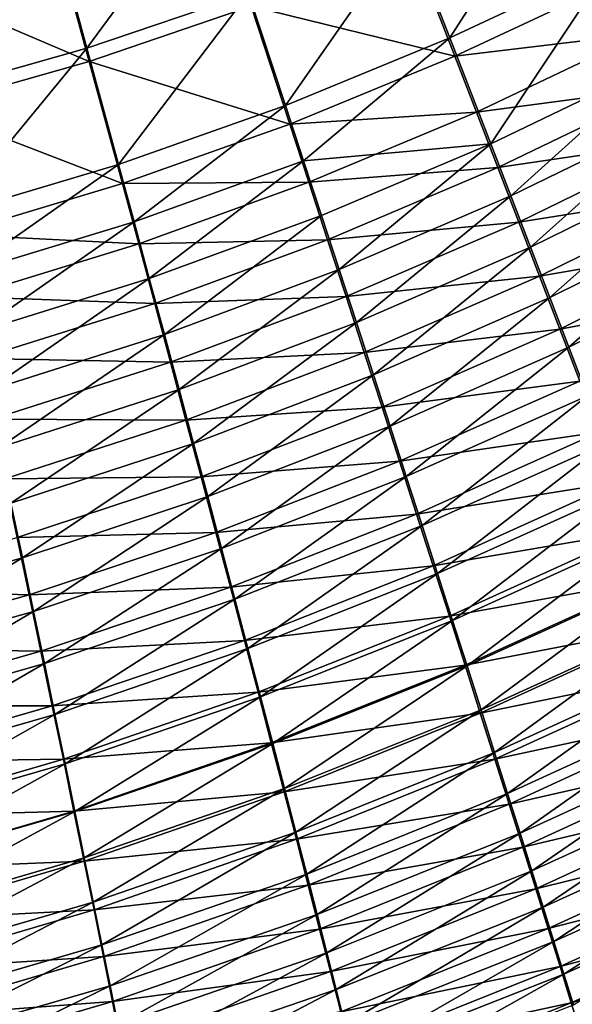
# Model space of a CAD drawing. Header units: metres. Extents: x -900 to 900, y -400 to 400.
# Tile 164 of 241: x 466 to 488, y -266 to -228. Entities that reach past the tile are written whole.
import ezdxf

# ---------------------------------------------------------------- set-up
doc = ezdxf.new("R2010")
doc.units = ezdxf.units.M

msp = doc.modelspace()

# ---------------------------------------------------------------- linework, layer by layer
at = {"layer": 'top'}
for points in [[(487.541382, -221.610062, -490.113922), (481.476715, -224.367981, -490.180298), (483.094116, -228.531937, -489.249817)], [(489.337891, -225.608505, -489.214813), (487.541382, -221.610062, -490.113922), (483.094116, -228.531937, -489.249817)], [(473.867554, -222.428253, -490.856079), (467.833038, -224.377823, -490.945984), (469.075531, -228.923706, -490.315155)], [(473.867554, -222.428253, -490.856079), (469.075531, -228.923706, -490.315155), (475.316132, -226.807358, -490.247467)], [(467.833038, -224.377823, -490.945984), (461.748871, -226.002289, -491.038086), (462.770905, -230.712494, -490.383026)], [(467.833038, -224.377823, -490.945984), (462.770905, -230.712494, -490.383026), (469.075531, -228.923706, -490.315155)], [(481.476715, -224.367981, -490.180298), (475.316132, -226.807358, -490.247467), (476.742004, -231.135803, -489.282532)], [(481.476715, -224.367981, -490.180298), (476.742004, -231.135803, -489.282532), (483.094116, -228.531937, -489.249817)], [(467.867432, -224.658722, -493.933838), (469.169189, -229.435562, -493.270966), (461.784088, -226.284271, -494.025452)], [(475.420959, -227.310516, -493.204834), (469.169189, -229.435562, -493.270966), (467.867432, -224.658722, -493.933838)], [(481.593872, -224.862442, -493.139069), (483.289215, -229.238678, -492.161194), (475.420959, -227.310516, -493.204834)], [(489.555481, -226.298203, -492.129059), (483.289215, -229.238678, -492.161194), (481.593872, -224.862442, -493.139069)], [(489.337891, -225.608505, -489.214813), (483.094116, -228.531937, -489.249817), (484.676453, -232.620102, -487.981598)], [(491.097595, -229.536926, -487.99057), (489.337891, -225.608505, -489.214813), (484.676453, -232.620102, -487.981598)], [(469.169189, -229.435562, -493.270966), (462.854584, -231.233292, -493.337128), (461.784088, -226.284271, -494.025452)], [(489.555481, -226.298203, -492.129059), (490.483521, -228.373657, -491.528198), (483.289215, -229.238678, -492.161194)], [(475.316132, -226.807358, -490.247467), (469.075531, -228.923706, -490.315155), (470.296661, -233.414719, -489.312408)], [(475.316132, -226.807358, -490.247467), (470.296661, -233.414719, -489.312408), (476.742004, -231.135803, -489.282532)], [(475.420959, -227.310516, -493.204834), (476.915222, -231.859253, -492.190765), (469.169189, -229.435562, -493.270966)], [(483.289215, -229.238678, -492.161194), (476.915222, -231.859253, -492.190765), (475.420959, -227.310516, -493.204834)], [(490.483521, -228.373657, -491.528198), (484.12381, -231.398819, -491.538879), (483.289215, -229.238678, -492.161194)], [(490.483521, -228.373657, -491.528198), (491.40033, -230.42717, -490.842468), (484.12381, -231.398819, -491.538879)], [(483.094116, -228.531937, -489.249817), (476.742004, -231.135803, -489.282532), (477.443207, -233.27121, -488.667877)], [(484.676453, -232.620102, -487.981598), (483.094116, -228.531937, -489.249817), (477.443207, -233.27121, -488.667877)], [(469.075531, -228.923706, -490.315155), (462.770905, -230.712494, -490.383026), (463.773254, -235.363251, -489.33902)], [(469.075531, -228.923706, -490.315155), (463.773254, -235.363251, -489.33902), (470.296661, -233.414719, -489.312408)], [(469.169189, -229.435562, -493.270966), (470.448578, -234.154694, -492.217224), (462.854584, -231.233292, -493.337128)], [(476.915222, -231.859253, -492.190765), (470.448578, -234.154694, -492.217224), (469.169189, -229.435562, -493.270966)], [(483.289215, -229.238678, -492.161194), (484.12381, -231.398819, -491.538879), (476.915222, -231.859253, -492.190765)], [(491.097595, -229.536926, -487.99057), (484.676453, -232.620102, -487.981598), (485.450989, -234.626877, -487.222382)], [(491.959991, -231.46669, -487.257965), (491.097595, -229.536926, -487.99057), (485.450989, -234.626877, -487.222382)], [(491.40033, -230.42717, -490.842468), (484.947723, -233.535233, -490.8284), (484.12381, -231.398819, -491.538879)], [(491.40033, -230.42717, -490.842468), (492.304413, -232.455414, -490.07254), (484.947723, -233.535233, -490.8284)], [(470.448578, -234.154694, -492.217224), (463.904449, -236.119797, -492.240112), (462.854584, -231.233292, -493.337128)], [(476.742004, -231.135803, -489.282532), (470.296661, -233.414719, -489.312408), (470.896332, -235.629013, -488.673187)], [(476.742004, -231.135803, -489.282532), (470.896332, -235.629013, -488.673187), (477.443207, -233.27121, -488.667877)], [(484.12381, -231.398819, -491.538879), (477.649994, -234.103317, -491.544861), (476.915222, -231.859253, -492.190765)], [(484.12381, -231.398819, -491.538879), (484.947723, -233.535233, -490.8284), (477.649994, -234.103317, -491.544861)], [(491.959991, -231.46669, -487.257965), (485.450989, -234.626877, -487.222382), (486.212952, -236.604828, -486.381409)], [(492.809082, -233.369797, -486.446564), (491.959991, -231.46669, -487.257965), (486.212952, -236.604828, -486.381409)], [(476.915222, -231.859253, -492.190765), (477.649994, -234.103317, -491.544861), (470.448578, -234.154694, -492.217224)], [(492.304413, -232.455414, -490.07254), (485.759552, -235.644257, -490.030518), (484.947723, -233.535233, -490.8284)], [(492.304413, -232.455414, -490.07254), (493.19458, -234.455643, -489.219788), (485.759552, -235.644257, -490.030518)], [(478.134827, -235.382187, -487.965973), (484.676453, -232.620102, -487.981598), (477.443207, -233.27121, -488.667877)], [(478.815674, -237.464966, -487.177521), (484.676453, -232.620102, -487.981598), (478.134827, -235.382187, -487.965973)], [(484.676453, -232.620102, -487.981598), (478.815674, -237.464966, -487.177521), (485.450989, -234.626877, -487.222382)], [(477.443207, -233.27121, -488.667877), (470.896332, -235.629013, -488.673187), (471.487183, -237.816818, -487.942902)], [(471.487183, -237.816818, -487.942902), (478.134827, -235.382187, -487.965973), (477.443207, -233.27121, -488.667877)], [(470.296661, -233.414719, -489.312408), (463.773254, -235.363251, -489.33902), (464.264526, -237.6548, -488.672913)], [(470.296661, -233.414719, -489.312408), (464.264526, -237.6548, -488.672913), (470.896332, -235.629013, -488.673187)], [(484.947723, -233.535233, -490.8284), (478.374786, -236.321686, -490.80719), (477.649994, -234.103317, -491.544861)], [(484.947723, -233.535233, -490.8284), (485.759552, -235.644257, -490.030518), (478.374786, -236.321686, -490.80719)], [(486.212952, -236.604828, -486.381409), (486.961273, -238.5513, -485.460205), (492.809082, -233.369797, -486.446564)], [(486.961273, -238.5513, -485.460205), (493.643799, -235.24382, -485.55777), (492.809082, -233.369797, -486.446564)], [(470.448578, -234.154694, -492.217224), (471.076843, -236.481445, -491.545502), (463.904449, -236.119797, -492.240112)], [(477.649994, -234.103317, -491.544861), (471.076843, -236.481445, -491.545502), (470.448578, -234.154694, -492.217224)], [(477.649994, -234.103317, -491.544861), (478.374786, -236.321686, -490.80719), (471.076843, -236.481445, -491.545502)], [(493.19458, -234.455643, -489.219788), (486.558167, -237.722977, -489.146698), (485.759552, -235.644257, -490.030518)], [(493.19458, -234.455643, -489.219788), (494.069641, -236.425262, -488.285767), (486.558167, -237.722977, -489.146698)], [(485.450989, -234.626877, -487.222382), (478.815674, -237.464966, -487.177521), (479.484741, -239.516525, -486.304016)], [(486.212952, -236.604828, -486.381409), (485.450989, -234.626877, -487.222382), (479.484741, -239.516525, -486.304016)], [(472.068115, -239.974075, -487.122437), (478.134827, -235.382187, -487.965973), (471.487183, -237.816818, -487.942902)], [(472.068115, -239.974075, -487.122437), (478.815674, -237.464966, -487.177521), (478.134827, -235.382187, -487.965973)], [(493.643799, -235.24382, -485.55777), (486.961273, -238.5513, -485.460205), (487.695007, -240.463669, -484.460358)], [(494.463074, -237.086319, -484.593079), (493.643799, -235.24382, -485.55777), (487.695007, -240.463669, -484.460358)], [(470.896332, -235.629013, -488.673187), (464.264526, -237.6548, -488.672913), (464.747925, -239.917633, -487.911682)], [(470.896332, -235.629013, -488.673187), (464.747925, -239.917633, -487.911682), (471.487183, -237.816818, -487.942902)], [(485.759552, -235.644257, -490.030518), (479.088226, -238.510406, -489.978607), (478.374786, -236.321686, -490.80719)], [(485.759552, -235.644257, -490.030518), (486.558167, -237.722977, -489.146698), (479.088226, -238.510406, -489.978607)], [(471.076843, -236.481445, -491.545502), (464.419037, -238.527481, -491.540161), (463.904449, -236.119797, -492.240112)], [(478.374786, -236.321686, -490.80719), (471.695831, -238.780334, -490.778076), (471.076843, -236.481445, -491.545502)], [(478.374786, -236.321686, -490.80719), (479.088226, -238.510406, -489.978607), (471.695831, -238.780334, -490.778076)], [(471.076843, -236.481445, -491.545502), (471.695831, -238.780334, -490.778076), (464.419037, -238.527481, -491.540161)], [(479.484741, -239.516525, -486.304016), (480.141113, -241.534027, -485.347229), (486.212952, -236.604828, -486.381409)], [(480.141113, -241.534027, -485.347229), (486.961273, -238.5513, -485.460205), (486.212952, -236.604828, -486.381409)], [(494.069641, -236.425262, -488.285767), (487.342499, -239.768585, -488.178589), (486.558167, -237.722977, -489.146698)], [(494.069641, -236.425262, -488.285767), (494.928467, -238.36174, -487.271942), (487.342499, -239.768585, -488.178589)], [(487.695007, -240.463669, -484.460358), (488.413116, -242.339294, -483.383392), (494.463074, -237.086319, -484.593079)], [(472.638275, -242.097534, -486.213379), (478.815674, -237.464966, -487.177521), (472.068115, -239.974075, -487.122437)], [(478.815674, -237.464966, -487.177521), (472.638275, -242.097534, -486.213379), (479.484741, -239.516525, -486.304016)], [(471.487183, -237.816818, -487.942902), (464.747925, -239.917633, -487.911682), (465.222412, -242.147369, -487.056244)], [(465.222412, -242.147369, -487.056244), (472.068115, -239.974075, -487.122437), (471.487183, -237.816818, -487.942902)], [(486.558167, -237.722977, -489.146698), (479.789307, -240.66629, -489.060638), (479.088226, -238.510406, -489.978607)], [(486.558167, -237.722977, -489.146698), (487.342499, -239.768585, -488.178589), (479.789307, -240.66629, -489.060638)], [(471.695831, -238.780334, -490.778076), (464.925293, -240.904999, -490.740265), (464.419037, -238.527481, -491.540161)], [(479.088226, -238.510406, -489.978607), (472.304443, -241.047134, -489.915863), (471.695831, -238.780334, -490.778076)], [(479.088226, -238.510406, -489.978607), (479.789307, -240.66629, -489.060638), (472.304443, -241.047134, -489.915863)], [(486.961273, -238.5513, -485.460205), (480.141113, -241.534027, -485.347229), (480.783844, -243.514618, -484.308777)], [(487.695007, -240.463669, -484.460358), (486.961273, -238.5513, -485.460205), (480.783844, -243.514618, -484.308777)], [(494.928467, -238.36174, -487.271942), (488.111511, -241.778336, -487.127808), (487.342499, -239.768585, -488.178589)], [(471.695831, -238.780334, -490.778076), (472.304443, -241.047134, -489.915863), (464.925293, -240.904999, -490.740265)], [(479.484741, -239.516525, -486.304016), (472.638275, -242.097534, -486.213379), (473.196808, -244.184113, -485.21759)], [(480.141113, -241.534027, -485.347229), (479.484741, -239.516525, -486.304016), (473.196808, -244.184113, -485.21759)], [(487.342499, -239.768585, -488.178589), (480.477081, -242.786377, -488.055115), (479.789307, -240.66629, -489.060638)], [(487.342499, -239.768585, -488.178589), (488.111511, -241.778336, -487.127808), (480.477081, -242.786377, -488.055115)], [(465.687286, -244.340485, -486.108398), (472.068115, -239.974075, -487.122437), (465.222412, -242.147369, -487.056244)], [(465.687286, -244.340485, -486.108398), (472.638275, -242.097534, -486.213379), (472.068115, -239.974075, -487.122437)], [(480.783844, -243.514618, -484.308777), (481.412079, -245.45546, -483.190369), (487.695007, -240.463669, -484.460358)], [(481.412079, -245.45546, -483.190369), (488.413116, -242.339294, -483.383392), (487.695007, -240.463669, -484.460358)], [(472.304443, -241.047134, -489.915863), (465.422241, -243.247711, -489.84137), (464.925293, -240.904999, -490.740265)], [(479.789307, -240.66629, -489.060638), (472.901703, -243.278366, -488.960571), (472.304443, -241.047134, -489.915863)], [(479.789307, -240.66629, -489.060638), (480.477081, -242.786377, -488.055115), (472.901703, -243.278366, -488.960571)], [(472.304443, -241.047134, -489.915863), (472.901703, -243.278366, -488.960571), (465.422241, -243.247711, -489.84137)], [(480.141113, -241.534027, -485.347229), (473.196808, -244.184113, -485.21759), (473.74292, -246.230743, -484.136932)], [(480.783844, -243.514618, -484.308777), (480.141113, -241.534027, -485.347229), (473.74292, -246.230743, -484.136932)], [(480.477081, -242.786377, -488.055115), (488.111511, -241.778336, -487.127808), (481.150574, -244.867645, -486.963806)], [(481.150574, -244.867645, -486.963806), (488.111511, -241.778336, -487.127808), (488.864136, -243.749435, -485.996002)], [(466.141876, -246.493668, -485.070099), (472.638275, -242.097534, -486.213379), (465.687286, -244.340485, -486.108398)], [(472.638275, -242.097534, -486.213379), (466.141876, -246.493668, -485.070099), (473.196808, -244.184113, -485.21759)], [(488.413116, -242.339294, -483.383392), (481.412079, -245.45546, -483.190369), (482.024841, -247.353699, -481.993683)], [(489.114594, -244.175537, -482.230927), (488.413116, -242.339294, -483.383392), (482.024841, -247.353699, -481.993683)], [(472.901703, -243.278366, -488.960571), (480.477081, -242.786377, -488.055115), (473.486816, -245.470825, -487.914124)], [(473.486816, -245.470825, -487.914124), (480.477081, -242.786377, -488.055115), (481.150574, -244.867645, -486.963806)], [(465.422241, -243.247711, -489.84137), (472.901703, -243.278366, -488.960571), (465.909119, -245.551926, -488.845367)], [(465.909119, -245.551926, -488.845367), (472.901703, -243.278366, -488.960571), (473.486816, -245.470825, -487.914124)], [(473.74292, -246.230743, -484.136932), (474.275787, -248.23436, -482.973175), (480.783844, -243.514618, -484.308777)], [(474.275787, -248.23436, -482.973175), (481.412079, -245.45546, -483.190369), (480.783844, -243.514618, -484.308777)], [(488.864136, -243.749435, -485.996002), (481.808838, -246.907104, -485.788452), (481.150574, -244.867645, -486.963806)], [(489.599304, -245.679123, -484.784821), (481.808838, -246.907104, -485.788452), (488.864136, -243.749435, -485.996002)], [(473.196808, -244.184113, -485.21759), (466.141876, -246.493668, -485.070099), (466.585449, -248.603607, -483.94339)], [(473.74292, -246.230743, -484.136932), (473.196808, -244.184113, -485.21759), (466.585449, -248.603607, -483.94339)], [(482.024841, -247.353699, -481.993683), (482.621216, -249.206497, -480.720428), (489.114594, -244.175537, -482.230927)], [(482.621216, -249.206497, -480.720428), (489.798401, -245.969757, -481.004486), (489.114594, -244.175537, -482.230927)], [(481.150574, -244.867645, -486.963806), (474.058899, -247.621292, -486.778473), (473.486816, -245.470825, -487.914124)], [(481.808838, -246.907104, -485.788452), (474.058899, -247.621292, -486.778473), (481.150574, -244.867645, -486.963806)], [(473.486816, -245.470825, -487.914124), (466.385162, -247.814148, -487.754333), (465.909119, -245.551926, -488.845367)], [(474.058899, -247.621292, -486.778473), (466.385162, -247.814148, -487.754333), (473.486816, -245.470825, -487.914124)], [(481.412079, -245.45546, -483.190369), (474.275787, -248.23436, -482.973175), (474.794617, -250.191895, -481.72821)], [(482.024841, -247.353699, -481.993683), (481.412079, -245.45546, -483.190369), (474.794617, -250.191895, -481.72821)], [(489.599304, -245.679123, -484.784821), (482.450867, -248.901764, -484.530853), (481.808838, -246.907104, -485.788452)], [(490.315948, -247.564606, -483.495911), (482.450867, -248.901764, -484.530853), (489.599304, -245.679123, -484.784821)], [(466.585449, -248.603607, -483.94339), (467.017334, -250.667007, -482.730286), (473.74292, -246.230743, -484.136932)], [(467.017334, -250.667007, -482.730286), (474.275787, -248.23436, -482.973175), (473.74292, -246.230743, -484.136932)], [(482.621216, -249.206497, -480.720428), (483.200317, -251.011002, -479.372284), (489.798401, -245.969757, -481.004486)], [(483.200317, -251.011002, -479.372284), (490.463593, -247.719299, -479.705627), (489.798401, -245.969757, -481.004486)], [(466.141876, -246.493668, -485.070099), (459.323608, -250.622726, -483.727295), (466.585449, -248.603607, -483.94339)], [(481.808838, -246.907104, -485.788452), (474.617096, -249.726532, -485.555542), (474.058899, -247.621292, -486.778473)], [(482.450867, -248.901764, -484.530853), (474.617096, -249.726532, -485.555542), (481.808838, -246.907104, -485.788452)], [(474.794617, -250.191895, -481.72821), (475.298553, -252.100281, -480.40387), (482.024841, -247.353699, -481.993683)], [(475.298553, -252.100281, -480.40387), (482.621216, -249.206497, -480.720428), (482.024841, -247.353699, -481.993683)], [(474.058899, -247.621292, -486.778473), (466.849701, -250.03093, -486.570404), (466.385162, -247.814148, -487.754333)], [(474.617096, -249.726532, -485.555542), (466.849701, -250.03093, -486.570404), (474.058899, -247.621292, -486.778473)], [(490.315948, -247.564606, -483.495911), (483.075714, -250.848648, -483.19278), (482.450867, -248.901764, -484.530853)], [(491.013031, -249.403107, -482.13092), (483.075714, -250.848648, -483.19278), (490.315948, -247.564606, -483.495911)], [(483.200317, -251.011002, -479.372284), (483.76123, -252.76445, -477.95105), (490.463593, -247.719299, -479.705627)], [(483.76123, -252.76445, -477.95105), (491.109131, -249.421616, -478.335999), (490.463593, -247.719299, -479.705627)], [(466.849701, -250.03093, -486.570404), (459.184662, -249.806488, -487.574951), (466.385162, -247.814148, -487.754333)], [(474.275787, -248.23436, -482.973175), (467.017334, -250.667007, -482.730286), (467.436829, -252.680557, -481.432739)], [(474.794617, -250.191895, -481.72821), (474.275787, -248.23436, -482.973175), (467.436829, -252.680557, -481.432739)], [(466.585449, -248.603607, -483.94339), (459.323608, -250.622726, -483.727295), (459.648438, -252.742233, -482.460602)], [(467.017334, -250.667007, -482.730286), (466.585449, -248.603607, -483.94339), (459.648438, -252.742233, -482.460602)], [(482.450867, -248.901764, -484.530853), (475.160553, -251.78331, -484.247253), (474.617096, -249.726532, -485.555542)], [(483.075714, -250.848648, -483.19278), (475.160553, -251.78331, -484.247253), (482.450867, -248.901764, -484.530853)], [(475.298553, -252.100281, -480.40387), (475.786835, -253.956451, -479.001953), (482.621216, -249.206497, -480.720428)], [(475.786835, -253.956451, -479.001953), (483.200317, -251.011002, -479.372284), (482.621216, -249.206497, -480.720428)], [(491.013031, -249.403107, -482.13092), (483.682465, -252.744736, -481.776031), (483.075714, -250.848648, -483.19278)], [(491.689545, -251.191956, -480.691589), (483.682465, -252.744736, -481.776031), (491.013031, -249.403107, -482.13092)], [(491.109131, -249.421616, -478.335999), (483.76123, -252.76445, -477.95105), (484.303162, -254.464386, -476.458984)], [(491.734192, -251.074417, -476.897736), (491.109131, -249.421616, -478.335999), (484.303162, -254.464386, -476.458984)], [(466.849701, -250.03093, -486.570404), (459.535004, -252.085999, -486.338654), (459.184662, -249.806488, -487.574951)], [(467.302002, -252.198761, -485.295654), (459.535004, -252.085999, -486.338654), (466.849701, -250.03093, -486.570404)], [(474.617096, -249.726532, -485.555542), (467.302002, -252.198761, -485.295654), (466.849701, -250.03093, -486.570404)], [(475.160553, -251.78331, -484.247253), (467.302002, -252.198761, -485.295654), (474.617096, -249.726532, -485.555542)], [(467.436829, -252.680557, -481.432739), (467.843262, -254.640945, -480.052765), (474.794617, -250.191895, -481.72821)], [(467.843262, -254.640945, -480.052765), (475.298553, -252.100281, -480.40387), (474.794617, -250.191895, -481.72821)], [(467.017334, -250.667007, -482.730286), (459.648438, -252.742233, -482.460602), (459.962891, -254.807831, -481.106079)], [(467.436829, -252.680557, -481.432739), (467.017334, -250.667007, -482.730286), (459.962891, -254.807831, -481.106079)], [(483.075714, -250.848648, -483.19278), (475.688446, -253.788422, -482.85553), (475.160553, -251.78331, -484.247253)], [(483.682465, -252.744736, -481.776031), (475.688446, -253.788422, -482.85553), (483.075714, -250.848648, -483.19278)], [(475.786835, -253.956451, -479.001953), (476.258667, -255.757416, -477.524445), (483.200317, -251.011002, -479.372284)], [(476.258667, -255.757416, -477.524445), (483.76123, -252.76445, -477.95105), (483.200317, -251.011002, -479.372284)], [(491.689545, -251.191956, -480.691589), (484.270111, -254.587143, -480.28244), (483.682465, -252.744736, -481.776031)], [(492.344543, -252.928711, -479.180084), (484.270111, -254.587143, -480.28244), (491.689545, -251.191956, -480.691589)], [(484.303162, -254.464386, -476.458984), (484.825409, -256.108459, -474.898468), (491.734192, -251.074417, -476.897736)], [(484.825409, -256.108459, -474.898468), (492.337921, -252.675491, -475.393005), (491.734192, -251.074417, -476.897736)], [(475.160553, -251.78331, -484.247253), (467.741272, -254.314209, -483.93219), (467.302002, -252.198761, -485.295654)], [(475.688446, -253.788422, -482.85553), (467.741272, -254.314209, -483.93219), (475.160553, -251.78331, -484.247253)], [(467.302002, -252.198761, -485.295654), (459.875061, -254.312576, -485.007721), (459.535004, -252.085999, -486.338654)], [(467.741272, -254.314209, -483.93219), (459.875061, -254.312576, -485.007721), (467.302002, -252.198761, -485.295654)], [(467.843262, -254.640945, -480.052765), (468.235931, -256.544891, -478.592407), (475.298553, -252.100281, -480.40387)], [(468.235931, -256.544891, -478.592407), (475.786835, -253.956451, -479.001953), (475.298553, -252.100281, -480.40387)], [(459.962891, -254.807831, -481.106079), (460.266418, -256.815948, -479.665894), (467.436829, -252.680557, -481.432739)], [(460.266418, -256.815948, -479.665894), (467.843262, -254.640945, -480.052765), (467.436829, -252.680557, -481.432739)], [(492.337921, -252.675491, -475.393005), (484.825409, -256.108459, -474.898468), (485.327179, -257.694275, -473.271851)], [(492.919495, -254.222595, -473.824005), (492.337921, -252.675491, -475.393005), (485.327179, -257.694275, -473.271851)], [(483.682465, -252.744736, -481.776031), (476.19989, -255.738632, -481.382324), (475.688446, -253.788422, -482.85553)], [(484.270111, -254.587143, -480.28244), (476.19989, -255.738632, -481.382324), (483.682465, -252.744736, -481.776031)], [(483.76123, -252.76445, -477.95105), (476.258667, -255.757416, -477.524445), (476.713318, -257.50058, -475.973785)], [(484.303162, -254.464386, -476.458984), (483.76123, -252.76445, -477.95105), (476.713318, -257.50058, -475.973785)], [(492.344543, -252.928711, -479.180084), (484.83786, -256.373291, -478.714447), (484.270111, -254.587143, -480.28244)], [(492.977173, -254.611069, -477.598755), (484.83786, -256.373291, -478.714447), (492.344543, -252.928711, -479.180084)], [(475.688446, -253.788422, -482.85553), (468.16687, -256.373779, -482.482147), (467.741272, -254.314209, -483.93219)], [(476.19989, -255.738632, -481.382324), (468.16687, -256.373779, -482.482147), (475.688446, -253.788422, -482.85553)], [(468.235931, -256.544891, -478.592407), (468.614166, -258.38916, -477.053741), (475.786835, -253.956451, -479.001953)], [(468.614166, -258.38916, -477.053741), (476.258667, -255.757416, -477.524445), (475.786835, -253.956451, -479.001953)], [(492.919495, -254.222595, -473.824005), (485.327179, -257.694275, -473.271851), (485.807739, -259.219482, -471.581543)], [(493.478088, -255.713547, -472.192932), (492.919495, -254.222595, -473.824005), (485.807739, -259.219482, -471.581543)], [(467.741272, -254.314209, -483.93219), (460.204224, -256.482483, -483.584534), (459.875061, -254.312576, -485.007721)], [(468.16687, -256.373779, -482.482147), (460.204224, -256.482483, -483.584534), (467.741272, -254.314209, -483.93219)], [(484.270111, -254.587143, -480.28244), (476.694061, -257.630798, -479.829681), (476.19989, -255.738632, -481.382324)], [(484.83786, -256.373291, -478.714447), (476.694061, -257.630798, -479.829681), (484.270111, -254.587143, -480.28244)], [(476.713318, -257.50058, -475.973785), (477.150177, -259.18338, -474.352539), (484.303162, -254.464386, -476.458984)], [(477.150177, -259.18338, -474.352539), (484.825409, -256.108459, -474.898468), (484.303162, -254.464386, -476.458984)], [(492.977173, -254.611069, -477.598755), (485.384979, -258.100677, -477.074524), (484.83786, -256.373291, -478.714447)], [(493.586578, -256.236694, -475.94989), (485.384979, -258.100677, -477.074524), (492.977173, -254.611069, -477.598755)], [(460.266418, -256.815948, -479.665894), (460.558502, -258.763062, -478.142273), (467.843262, -254.640945, -480.052765)], [(460.558502, -258.763062, -478.142273), (468.235931, -256.544891, -478.592407), (467.843262, -254.640945, -480.052765)], [(476.19989, -255.738632, -481.382324), (468.578033, -258.373962, -480.947601), (468.16687, -256.373779, -482.482147)], [(476.694061, -257.630798, -479.829681), (468.578033, -258.373962, -480.947601), (476.19989, -255.738632, -481.382324)], [(476.258667, -255.757416, -477.524445), (468.614166, -258.38916, -477.053741), (468.977386, -260.170929, -475.439484)], [(476.713318, -257.50058, -475.973785), (476.258667, -255.757416, -477.524445), (468.977386, -260.170929, -475.439484)], [(485.807739, -259.219482, -471.581543), (486.266357, -260.681702, -469.829834), (493.478088, -255.713547, -472.192932)], [(486.266357, -260.681702, -469.829834), (494.012848, -257.146088, -470.501953), (493.478088, -255.713547, -472.192932)], [(484.825409, -256.108459, -474.898468), (477.150177, -259.18338, -474.352539), (477.568604, -260.803314, -472.663269)], [(485.327179, -257.694275, -473.271851), (484.825409, -256.108459, -474.898468), (477.568604, -260.803314, -472.663269)], [(468.16687, -256.373779, -482.482147), (460.521942, -258.59201, -482.07135), (460.204224, -256.482483, -483.584534)], [(468.578033, -258.373962, -480.947601), (460.521942, -258.59201, -482.07135), (468.16687, -256.373779, -482.482147)], [(484.83786, -256.373291, -478.714447), (477.170227, -259.462158, -478.200165), (476.694061, -257.630798, -479.829681)], [(485.384979, -258.100677, -477.074524), (477.170227, -259.462158, -478.200165), (484.83786, -256.373291, -478.714447)], [(493.586578, -256.236694, -475.94989), (485.910614, -259.766815, -475.365143), (485.384979, -258.100677, -477.074524)], [(494.171844, -257.803223, -474.235779), (485.910614, -259.766815, -475.365143), (493.586578, -256.236694, -475.94989)], [(460.558502, -258.763062, -478.142273), (460.838562, -260.64566, -476.537537), (468.235931, -256.544891, -478.592407)], [(460.838562, -260.64566, -476.537537), (468.614166, -258.38916, -477.053741), (468.235931, -256.544891, -478.592407)], [(486.70224, -262.078552, -468.019196), (494.012848, -257.146088, -470.501953), (486.266357, -260.681702, -469.829834)], [(494.522949, -258.518066, -468.753296), (494.012848, -257.146088, -470.501953), (486.70224, -262.078552, -468.019196)], [(476.694061, -257.630798, -479.829681), (468.97406, -260.311432, -479.33078), (468.578033, -258.373962, -480.947601)], [(477.170227, -259.462158, -478.200165), (468.97406, -260.311432, -479.33078), (476.694061, -257.630798, -479.829681)], [(468.977386, -260.170929, -475.439484), (469.325104, -261.887573, -473.752411), (476.713318, -257.50058, -475.973785)], [(469.325104, -261.887573, -473.752411), (477.150177, -259.18338, -474.352539), (476.713318, -257.50058, -475.973785)], [(485.327179, -257.694275, -473.271851), (477.568604, -260.803314, -472.663269), (477.967896, -262.357849, -470.9086)], [(485.807739, -259.219482, -471.581543), (485.327179, -257.694275, -473.271851), (477.967896, -262.357849, -470.9086)], [(494.171844, -257.803223, -474.235779), (486.414001, -261.369202, -473.588837), (485.910614, -259.766815, -475.365143)], [(494.732147, -259.30838, -472.458771), (486.414001, -261.369202, -473.588837), (494.171844, -257.803223, -474.235779)], [(468.578033, -258.373962, -480.947601), (460.827637, -260.63739, -480.47049), (460.521942, -258.59201, -482.07135)], [(468.97406, -260.311432, -479.33078), (460.827637, -260.63739, -480.47049), (468.578033, -258.373962, -480.947601)], [(468.614166, -258.38916, -477.053741), (460.838562, -260.64566, -476.537537), (461.106201, -262.460815, -474.854584)], [(468.977386, -260.170929, -475.439484), (468.614166, -258.38916, -477.053741), (461.106201, -262.460815, -474.854584)], [(485.384979, -258.100677, -477.074524), (477.627777, -261.230103, -476.49649), (477.170227, -259.462158, -478.200165)], [(485.910614, -259.766815, -475.365143), (477.627777, -261.230103, -476.49649), (485.384979, -258.100677, -477.074524)], [(494.522949, -258.518066, -468.753296), (486.70224, -262.078552, -468.019196), (487.114685, -263.407715, -466.151917)], [(495.007568, -259.827209, -466.949127), (494.522949, -258.518066, -468.753296), (487.114685, -263.407715, -466.151917)], [(477.170227, -259.462158, -478.200165), (469.35437, -262.183258, -477.634552), (468.97406, -260.311432, -479.33078)], [(477.150177, -259.18338, -474.352539), (469.325104, -261.887573, -473.752411), (469.656708, -263.536346, -471.995331)], [(477.627777, -261.230103, -476.49649), (469.35437, -262.183258, -477.634552), (477.170227, -259.462158, -478.200165)], [(477.568604, -260.803314, -472.663269), (477.150177, -259.18338, -474.352539), (469.656708, -263.536346, -471.995331)], [(477.967896, -262.357849, -470.9086), (478.347412, -263.844452, -469.091064), (485.807739, -259.219482, -471.581543)], [(478.347412, -263.844452, -469.091064), (486.266357, -260.681702, -469.829834), (485.807739, -259.219482, -471.581543)], [(494.732147, -259.30838, -472.458771), (486.894348, -262.905365, -471.748047), (486.414001, -261.369202, -473.588837)], [(495.266541, -260.749786, -470.621124), (486.894348, -262.905365, -471.748047), (494.732147, -259.30838, -472.458771)], [(485.910614, -259.766815, -475.365143), (478.065948, -262.931915, -474.721375), (477.627777, -261.230103, -476.49649)], [(486.414001, -261.369202, -473.588837), (478.065948, -262.931915, -474.721375), (485.910614, -259.766815, -475.365143)], [(487.114685, -263.407715, -466.151917), (487.50293, -264.66687, -464.230652), (495.007568, -259.827209, -466.949127)], [(487.50293, -264.66687, -464.230652), (495.465881, -261.071411, -465.091858), (495.007568, -259.827209, -466.949127)], [(468.97406, -260.311432, -479.33078), (461.120789, -262.61496, -478.784393), (460.827637, -260.63739, -480.47049)], [(461.106201, -262.460815, -474.854584), (461.360962, -264.205658, -473.096497), (468.977386, -260.170929, -475.439484)], [(469.35437, -262.183258, -477.634552), (461.120789, -262.61496, -478.784393), (468.97406, -260.311432, -479.33078)], [(461.360962, -264.205658, -473.096497), (469.325104, -261.887573, -473.752411), (468.977386, -260.170929, -475.439484)], [(478.706543, -265.260559, -467.213226), (486.266357, -260.681702, -469.829834), (478.347412, -263.844452, -469.091064)], [(478.706543, -265.260559, -467.213226), (486.70224, -262.078552, -468.019196), (486.266357, -260.681702, -469.829834)], [(477.568604, -260.803314, -472.663269), (469.656708, -263.536346, -471.995331), (469.97168, -265.114563, -470.171021)], [(477.967896, -262.357849, -470.9086), (477.568604, -260.803314, -472.663269), (469.97168, -265.114563, -470.171021)], [(495.266541, -260.749786, -470.621124), (487.350891, -264.372803, -469.845306), (486.894348, -262.905365, -471.748047)], [(495.774231, -262.125153, -468.725159), (487.350891, -264.372803, -469.845306), (495.266541, -260.749786, -470.621124)], [(495.465881, -261.071411, -465.091858), (487.50293, -264.66687, -464.230652), (487.866486, -265.854248, -462.258942)], [(477.627777, -261.230103, -476.49649), (469.718384, -263.986572, -475.861816), (469.35437, -262.183258, -477.634552)], [(478.065948, -262.931915, -474.721375), (469.718384, -263.986572, -475.861816), (477.627777, -261.230103, -476.49649)], [(486.414001, -261.369202, -473.588837), (478.48407, -264.564972, -472.877502), (478.065948, -262.931915, -474.721375)], [(486.894348, -262.905365, -471.748047), (478.48407, -264.564972, -472.877502), (486.414001, -261.369202, -473.588837)], [(469.35437, -262.183258, -477.634552), (461.400879, -264.521667, -477.016144), (461.120789, -262.61496, -478.784393)], [(469.325104, -261.887573, -473.752411), (461.360962, -264.205658, -473.096497), (461.602509, -265.877258, -471.266296)], [(469.718384, -263.986572, -475.861816), (461.400879, -264.521667, -477.016144), (469.35437, -262.183258, -477.634552)], [(469.656708, -263.536346, -471.995331), (469.325104, -261.887573, -473.752411), (461.602509, -265.877258, -471.266296)], [(479.044586, -266.603699, -465.277679), (486.70224, -262.078552, -468.019196), (478.706543, -265.260559, -467.213226)], [(487.114685, -263.407715, -466.151917), (486.70224, -262.078552, -468.019196), (479.044586, -266.603699, -465.277679)], [(495.774231, -262.125153, -468.725159), (487.782837, -265.769043, -467.883087), (487.350891, -264.372803, -469.845306)], [(496.254333, -263.43222, -466.773468), (487.782837, -265.769043, -467.883087), (495.774231, -262.125153, -468.725159)], [(469.97168, -265.114563, -470.171021), (470.26947, -266.619537, -468.282349), (477.967896, -262.357849, -470.9086)], [(470.26947, -266.619537, -468.282349), (478.347412, -263.844452, -469.091064), (477.967896, -262.357849, -470.9086)], [(478.065948, -262.931915, -474.721375), (470.065552, -265.718536, -474.015533), (469.718384, -263.986572, -475.861816)], [(478.48407, -264.564972, -472.877502), (470.065552, -265.718536, -474.015533), (478.065948, -262.931915, -474.721375)], [(486.894348, -262.905365, -471.748047), (478.8815, -266.126617, -470.96759), (478.48407, -264.564972, -472.877502)], [(487.350891, -264.372803, -469.845306), (478.8815, -266.126617, -470.96759), (486.894348, -262.905365, -471.748047)], [(469.656708, -263.536346, -471.995331), (461.602509, -265.877258, -471.266296), (461.830322, -267.472809, -469.367096)], [(469.97168, -265.114563, -470.171021), (469.656708, -263.536346, -471.995331), (461.830322, -267.472809, -469.367096)], [(479.044586, -266.603699, -465.277679), (479.360931, -267.871429, -463.287262), (487.114685, -263.407715, -466.151917)], [(479.360931, -267.871429, -463.287262), (487.50293, -264.66687, -464.230652), (487.114685, -263.407715, -466.151917)], [(496.254333, -263.43222, -466.773468), (488.189423, -267.091675, -465.864136), (487.782837, -265.769043, -467.883087)], [(469.718384, -263.986572, -475.861816), (461.667511, -266.354431, -475.168915), (461.400879, -264.521667, -477.016144)], [(470.065552, -265.718536, -474.015533), (461.667511, -266.354431, -475.168915), (469.718384, -263.986572, -475.861816)], [(470.549561, -268.048584, -466.332031), (478.347412, -263.844452, -469.091064), (470.26947, -266.619537, -468.282349)], [(470.549561, -268.048584, -466.332031), (478.706543, -265.260559, -467.213226), (478.347412, -263.844452, -469.091064)], [(487.350891, -264.372803, -469.845306), (479.257507, -267.614166, -468.994324), (478.8815, -266.126617, -470.96759)], [(487.782837, -265.769043, -467.883087), (479.257507, -267.614166, -468.994324), (487.350891, -264.372803, -469.845306)], [(478.48407, -264.564972, -472.877502), (470.395264, -267.376343, -472.098633), (470.065552, -265.718536, -474.015533)], [(478.8815, -266.126617, -470.96759), (470.395264, -267.376343, -472.098633), (478.48407, -264.564972, -472.877502)], [(487.50293, -264.66687, -464.230652), (479.360931, -267.871429, -463.287262), (479.655151, -269.06192, -461.245758)], [(487.866486, -265.854248, -462.258942), (487.50293, -264.66687, -464.230652), (479.655151, -269.06192, -461.245758)], [(461.830322, -267.472809, -469.367096), (462.044067, -268.989441, -467.401947), (469.97168, -265.114563, -470.171021)], [(462.044067, -268.989441, -467.401947), (470.26947, -266.619537, -468.282349), (469.97168, -265.114563, -470.171021)], [(470.811371, -269.398956, -464.322906), (478.706543, -265.260559, -467.213226), (470.549561, -268.048584, -466.332031)], [(470.811371, -269.398956, -464.322906), (479.044586, -266.603699, -465.277679), (478.706543, -265.260559, -467.213226)], [(470.065552, -265.718536, -474.015533), (461.920258, -268.110291, -473.246002), (461.667511, -266.354431, -475.168915)], [(470.395264, -267.376343, -472.098633), (461.920258, -268.110291, -473.246002), (470.065552, -265.718536, -474.015533)], [(487.782837, -265.769043, -467.883087), (479.61142, -269.024963, -466.960449), (479.257507, -267.614166, -468.994324)], [(488.189423, -267.091675, -465.864136), (479.61142, -269.024963, -466.960449), (487.782837, -265.769043, -467.883087)]]:
    msp.add_3dface(points, dxfattribs=at)

doc.saveas('drawing.dxf')
